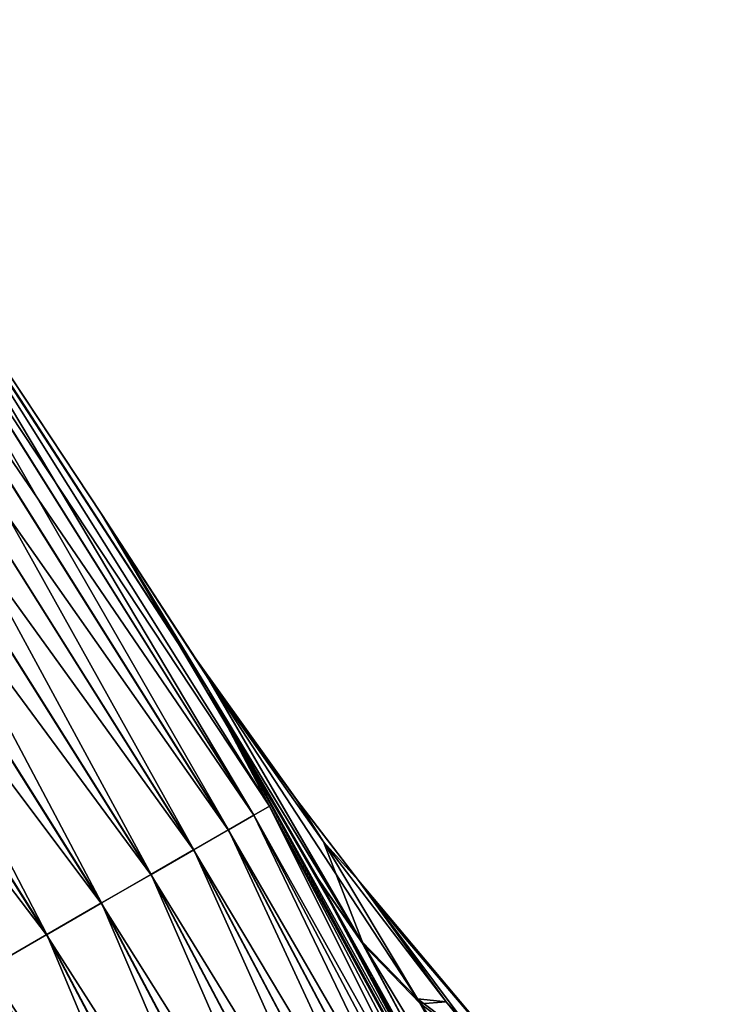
# Model space of a CAD drawing. Header units: metres. Extents: x -13 to 104, y -17 to 17.
# Tile 25 of 235: x 10.94 to 11.815, y 6.248 to 7.479. Entities that reach past the tile are written whole.
import ezdxf

# ---------------------------------------------------------------- set-up
doc = ezdxf.new("R2010")
doc.units = ezdxf.units.M
doc.layers.add('solid_508351', color=7, linetype='CONTINUOUS')

msp = doc.modelspace()

# ---------------------------------------------------------------- linework, layer by layer
at = {"layer": 'solid_508351'}
for points in [[(11.041972, 6.861111, 9.673489), (10.633081, 7.479143, 17.5), (11.174404, 6.643244, 17.5)], [(10.734915, 7.318941, 17.586222), (11.174404, 6.643244, 17.5), (10.633081, 7.479143, 17.5)], [(11.041972, 6.861111, 9.673489), (10.633081, 7.479143, -17.5), (10.633081, 7.479143, 17.5)], [(11.042269, 6.860634, -9.673896), (11.174404, 6.643244, -17.5), (10.633081, 7.479143, -17.5)], [(10.734828, 7.318882, -17.586824), (10.633081, 7.479143, -17.5), (11.174404, 6.643244, -17.5)], [(11.041954, 6.861141, -0.000038), (11.042269, 6.860634, -9.673896), (10.633081, 7.479143, -17.5)], [(11.041972, 6.861111, 9.673489), (11.041954, 6.861141, -0.000038), (10.633081, 7.479143, -17.5)], [(10.716166, 7.306158, -17.671093), (10.734828, 7.318882, -17.586824), (11.251752, 6.496202, -17.586824)], [(10.734915, 7.318941, 17.586222), (10.716337, 7.306275, 17.670519), (11.232371, 6.485013, 17.670519)], [(11.251752, 6.496202, -17.586824), (10.734828, 7.318882, -17.586824), (11.174404, 6.643244, -17.5)], [(11.251843, 6.496255, 17.586222), (11.174404, 6.643244, 17.5), (10.734915, 7.318941, 17.586222)], [(11.251843, 6.496255, 17.586222), (10.734915, 7.318941, 17.586222), (11.232371, 6.485013, 17.670519)], [(10.685684, 7.285376, -17.750151), (10.716166, 7.306158, -17.671093), (11.23219, 6.484908, -17.671093)], [(10.716337, 7.306275, 17.670519), (10.685937, 7.285548, 17.749622), (11.200506, 6.466615, 17.749622)], [(11.23219, 6.484908, -17.671093), (10.716166, 7.306158, -17.671093), (11.251752, 6.496202, -17.586824)], [(11.232371, 6.485013, 17.670519), (10.716337, 7.306275, 17.670519), (11.200506, 6.466615, 17.749622)], [(10.644314, 7.25717, -17.821594), (10.685684, 7.285376, -17.750151), (11.200242, 6.466463, -17.750151)], [(10.685937, 7.285548, 17.749622), (10.644638, 7.257391, 17.821127), (11.157219, 6.441623, 17.821127)], [(11.200242, 6.466463, -17.750151), (10.685684, 7.285376, -17.750151), (11.23219, 6.484908, -17.671093)], [(11.200506, 6.466615, 17.749622), (10.685937, 7.285548, 17.749622), (11.157219, 6.441623, 17.821127)], [(10.593311, 7.222398, -17.883247), (10.644314, 7.25717, -17.821594), (11.156878, 6.441427, -17.821594)], [(10.644638, 7.257391, 17.821127), (10.593699, 7.222661, 17.882854), (11.103827, 6.410797, 17.882854)], [(11.156878, 6.441427, -17.821594), (10.644314, 7.25717, -17.821594), (11.200242, 6.466463, -17.750151)], [(11.157219, 6.441623, 17.821127), (10.644638, 7.257391, 17.821127), (11.103827, 6.410797, 17.882854)], [(10.534232, 7.182118, -17.933231), (10.593311, 7.222398, -17.883247), (11.103421, 6.410563, -17.883247)], [(10.593699, 7.222661, 17.882854), (10.534669, 7.182416, 17.932926), (11.041955, 6.375075, 17.932926)], [(11.103421, 6.410563, -17.883247), (10.593311, 7.222398, -17.883247), (11.156878, 6.441427, -17.821594)], [(11.103827, 6.410797, 17.882854), (10.593699, 7.222661, 17.882854), (11.041955, 6.375075, 17.932926)], [(10.468873, 7.137557, -17.970026), (10.534232, 7.182118, -17.933231), (11.041496, 6.374811, -17.933231)], [(10.534669, 7.182416, 17.932926), (10.469348, 7.13788, 17.969816), (10.973488, 6.335546, 17.969816)], [(11.041496, 6.374811, -17.933231), (10.534232, 7.182118, -17.933231), (11.103421, 6.410563, -17.883247)], [(11.041955, 6.375075, 17.932926), (10.534669, 7.182416, 17.932926), (10.973488, 6.335546, 17.969816)], [(10.399225, 7.090072, -17.99251), (10.468873, 7.137557, -17.970026), (10.97299, 6.335259, -17.970026)], [(10.97299, 6.335259, -17.970026), (10.468873, 7.137557, -17.970026), (11.041496, 6.374811, -17.933231)], [(10.973488, 6.335546, 17.969816), (10.469348, 7.13788, 17.969816), (10.90051, 6.293412, 17.992403)], [(10.899988, 6.293111, -17.99251), (10.399225, 7.090072, -17.99251), (10.97299, 6.335259, -17.970026)], [(11.041954, 6.861141, -0.000038), (11.041972, 6.861111, 9.673489), (11.159481, 6.680776, 9.628725)], [(11.159481, 6.680776, 9.628725), (11.042269, 6.860634, -9.673896), (11.041954, 6.861141, -0.000038)], [(11.311087, 6.407755, 10.078532), (11.041972, 6.861111, 9.673489), (11.174404, 6.643244, 17.5)], [(11.366039, 6.328095, 9.921325), (11.041972, 6.861111, 9.673489), (11.311087, 6.407755, 10.078532)], [(11.176033, 6.654506, 9.658433), (11.041972, 6.861111, 9.673489), (11.366039, 6.328095, 9.921325)], [(11.159481, 6.680776, 9.628725), (11.041972, 6.861111, 9.673489), (11.176033, 6.654506, 9.658433)], [(11.042269, 6.860634, -9.673896), (11.313762, 6.40303, -10.082532), (11.174404, 6.643244, -17.5)], [(11.369256, 6.322678, -9.923708), (11.313762, 6.40303, -10.082532), (11.042269, 6.860634, -9.673896)], [(11.176023, 6.65452, -9.658435), (11.369256, 6.322678, -9.923708), (11.042269, 6.860634, -9.673896)], [(11.15975, 6.680382, -9.628622), (11.176023, 6.65452, -9.658435), (11.042269, 6.860634, -9.673896)], [(11.15975, 6.680382, -9.628622), (11.042269, 6.860634, -9.673896), (11.159481, 6.680776, 9.628725)], [(11.159481, 6.680776, 9.628725), (11.176033, 6.654506, 9.658433), (11.285497, 6.504523, 9.582455)], [(11.15975, 6.680382, -9.628622), (11.159481, 6.680776, 9.628725), (11.285497, 6.504523, 9.582455)], [(11.285752, 6.504181, -9.582362), (11.176023, 6.65452, -9.658435), (11.15975, 6.680382, -9.628622)], [(11.285752, 6.504181, -9.582362), (11.15975, 6.680382, -9.628622), (11.285497, 6.504523, 9.582455)], [(11.176023, 6.65452, -9.658435), (11.319509, 6.451364, -9.640946), (11.369256, 6.322678, -9.923708)], [(11.285752, 6.504181, -9.582362), (11.319509, 6.451364, -9.640946), (11.176023, 6.65452, -9.658435)], [(11.176033, 6.654506, 9.658433), (11.366039, 6.328095, 9.921325), (11.436633, 6.255153, 9.767439)], [(11.319524, 6.451345, 9.640944), (11.176033, 6.654506, 9.658433), (11.436633, 6.255153, 9.767439)], [(11.285497, 6.504523, 9.582455), (11.176033, 6.654506, 9.658433), (11.319524, 6.451345, 9.640944)], [(11.311087, 6.407755, 10.078532), (11.174404, 6.643244, 17.5), (11.650151, 5.76836, 17.5)], [(11.251843, 6.496255, 17.586222), (11.650151, 5.76836, 17.5), (11.174404, 6.643244, 17.5)], [(11.572763, 5.922089, -10.467082), (11.650151, 5.76836, -17.5), (11.174404, 6.643244, -17.5)], [(11.251752, 6.496202, -17.586824), (11.174404, 6.643244, -17.5), (11.650151, 5.76836, -17.5)], [(11.375466, 6.292756, -10.17473), (11.572763, 5.922089, -10.467082), (11.174404, 6.643244, -17.5)], [(11.313762, 6.40303, -10.082532), (11.375466, 6.292756, -10.17473), (11.174404, 6.643244, -17.5)], [(11.285497, 6.504523, 9.582455), (11.319524, 6.451345, 9.640944), (11.363293, 6.403272, 9.554559)], [(11.285752, 6.504181, -9.582362), (11.285497, 6.504523, 9.582455), (11.363293, 6.403272, 9.554559)], [(11.363283, 6.403284, -9.554564), (11.319509, 6.451364, -9.640946), (11.285752, 6.504181, -9.582362)], [(11.363283, 6.403284, -9.554564), (11.285752, 6.504181, -9.582362), (11.363293, 6.403272, 9.554559)], [(11.23219, 6.484908, -17.671093), (11.251752, 6.496202, -17.586824), (11.705751, 5.637193, -17.586824)], [(11.251843, 6.496255, 17.586222), (11.232371, 6.485013, 17.670519), (11.685589, 5.627483, 17.670519)], [(11.705751, 5.637193, -17.586824), (11.251752, 6.496202, -17.586824), (11.650151, 5.76836, -17.5)], [(11.705847, 5.637239, 17.586222), (11.650151, 5.76836, 17.5), (11.251843, 6.496255, 17.586222)], [(11.705847, 5.637239, 17.586222), (11.251843, 6.496255, 17.586222), (11.685589, 5.627483, 17.670519)], [(11.200242, 6.466463, -17.750151), (11.23219, 6.484908, -17.671093), (11.685401, 5.627392, -17.671093)], [(11.232371, 6.485013, 17.670519), (11.200506, 6.466615, 17.749622), (11.652438, 5.611518, 17.749622)], [(11.685401, 5.627392, -17.671093), (11.23219, 6.484908, -17.671093), (11.705751, 5.637193, -17.586824)], [(11.685589, 5.627483, 17.670519), (11.232371, 6.485013, 17.670519), (11.652438, 5.611518, 17.749622)], [(11.156878, 6.441427, -17.821594), (11.200242, 6.466463, -17.750151), (11.652164, 5.611386, -17.750151)], [(11.200506, 6.466615, 17.749622), (11.157219, 6.441623, 17.821127), (11.607404, 5.589831, 17.821127)], [(11.652164, 5.611386, -17.750151), (11.200242, 6.466463, -17.750151), (11.685401, 5.627392, -17.671093)], [(11.652438, 5.611518, 17.749622), (11.200506, 6.466615, 17.749622), (11.607404, 5.589831, 17.821127)], [(11.319509, 6.451364, -9.640946), (11.440704, 6.249175, -9.768275), (11.369256, 6.322678, -9.923708)], [(11.319509, 6.451364, -9.640946), (11.472785, 6.251503, -9.62201), (11.440704, 6.249175, -9.768275)], [(11.363283, 6.403284, -9.554564), (11.472785, 6.251503, -9.62201), (11.319509, 6.451364, -9.640946)], [(11.319524, 6.451345, 9.640944), (11.436633, 6.255153, 9.767439), (11.472798, 6.251487, 9.622008)], [(11.363293, 6.403272, 9.554559), (11.319524, 6.451345, 9.640944), (11.472798, 6.251487, 9.622008)], [(11.103421, 6.410563, -17.883247), (11.156878, 6.441427, -17.821594), (11.60705, 5.589661, -17.821594)], [(11.157219, 6.441623, 17.821127), (11.103827, 6.410797, 17.882854), (11.551857, 5.563081, 17.882854)], [(11.60705, 5.589661, -17.821594), (11.156878, 6.441427, -17.821594), (11.652164, 5.611386, -17.750151)], [(11.607404, 5.589831, 17.821127), (11.157219, 6.441623, 17.821127), (11.551857, 5.563081, 17.882854)], [(11.041496, 6.374811, -17.933231), (11.103421, 6.410563, -17.883247), (11.551435, 5.562878, -17.883247)], [(11.103827, 6.410797, 17.882854), (11.041955, 6.375075, 17.932926), (11.48749, 5.532083, 17.932926)], [(11.551435, 5.562878, -17.883247), (11.103421, 6.410563, -17.883247), (11.60705, 5.589661, -17.821594)], [(11.551857, 5.563081, 17.882854), (11.103827, 6.410797, 17.882854), (11.48749, 5.532083, 17.932926)], [(11.375391, 6.292891, 10.174621), (11.311087, 6.407755, 10.078532), (11.650151, 5.76836, 17.5)], [(11.630248, 5.836863, 10.269588), (11.311087, 6.407755, 10.078532), (11.375391, 6.292891, 10.174621)], [(11.366039, 6.328095, 9.921325), (11.311087, 6.407755, 10.078532), (11.630248, 5.836863, 10.269588)], [(11.313762, 6.40303, -10.082532), (11.572763, 5.922089, -10.467082), (11.375466, 6.292756, -10.17473)], [(11.633057, 5.831547, -10.272304), (11.572763, 5.922089, -10.467082), (11.313762, 6.40303, -10.082532)], [(11.633057, 5.831547, -10.272304), (11.313762, 6.40303, -10.082532), (11.369256, 6.322678, -9.923708)], [(11.610498, 6.108604, -9.526146), (11.472785, 6.251503, -9.62201), (11.363283, 6.403284, -9.554564)], [(11.363283, 6.403284, -9.554564), (11.363293, 6.403272, 9.554559), (11.420133, 6.332548, 9.53436)], [(11.4204, 6.332221, -9.534266), (11.363283, 6.403284, -9.554564), (11.420133, 6.332548, 9.53436)], [(11.610498, 6.108604, -9.526146), (11.363283, 6.403284, -9.554564), (11.4204, 6.332221, -9.534266)], [(11.363293, 6.403272, 9.554559), (11.472798, 6.251487, 9.622008), (11.520789, 6.192089, 9.61618)], [(11.610483, 6.108621, 9.526147), (11.363293, 6.403272, 9.554559), (11.520789, 6.192089, 9.61618)], [(11.610483, 6.108621, 9.526147), (11.420133, 6.332548, 9.53436), (11.363293, 6.403272, 9.554559)], [(10.97299, 6.335259, -17.970026), (11.041496, 6.374811, -17.933231), (11.487013, 5.531854, -17.933231)], [(11.041955, 6.375075, 17.932926), (10.973488, 6.335546, 17.969816), (11.41626, 5.497781, 17.969816)], [(11.487013, 5.531854, -17.933231), (11.041496, 6.374811, -17.933231), (11.551435, 5.562878, -17.883247)], [(11.48749, 5.532083, 17.932926), (11.041955, 6.375075, 17.932926), (11.41626, 5.497781, 17.969816)], [(10.899988, 6.293111, -17.99251), (10.97299, 6.335259, -17.970026), (11.415742, 5.497532, -17.970026)], [(10.973488, 6.335546, 17.969816), (10.90051, 6.293412, 17.992403), (11.340337, 5.461218, 17.992403)], [(11.415742, 5.497532, -17.970026), (10.97299, 6.335259, -17.970026), (11.487013, 5.531854, -17.933231)], [(11.41626, 5.497781, 17.969816), (10.973488, 6.335546, 17.969816), (11.340337, 5.461218, 17.992403)], [(11.366039, 6.328095, 9.921325), (11.630248, 5.836863, 10.269588), (11.71278, 5.755964, 10.081236)], [(11.436633, 6.255153, 9.767439), (11.366039, 6.328095, 9.921325), (11.71278, 5.755964, 10.081236)], [(11.4204, 6.332221, -9.534266), (11.420133, 6.332548, 9.53436), (11.563018, 6.165646, 9.484883)], [(11.610483, 6.108621, 9.526147), (11.563018, 6.165646, 9.484883), (11.420133, 6.332548, 9.53436)], [(11.563317, 6.165312, -9.484783), (11.4204, 6.332221, -9.534266), (11.563018, 6.165646, 9.484883)], [(11.610498, 6.108604, -9.526146), (11.4204, 6.332221, -9.534266), (11.563317, 6.165312, -9.484783)], [(11.716088, 5.750373, -10.082983), (11.369256, 6.322678, -9.923708), (11.440704, 6.249175, -9.768275)], [(11.716088, 5.750373, -10.082983), (11.633057, 5.831547, -10.272304), (11.369256, 6.322678, -9.923708)], [(11.339794, 5.460957, -17.99251), (10.906337, 6.107522, -18), (10.899988, 6.293111, -17.99251)], [(11.339794, 5.460957, -17.99251), (10.899988, 6.293111, -17.99251), (11.415742, 5.497532, -17.970026)], [(10.90051, 6.293412, 17.992403), (10.906336, 6.107522, 18), (11.137682, 5.674651, 18)], [(11.340337, 5.461218, 17.992403), (10.90051, 6.293412, 17.992403), (11.137682, 5.674651, 18)], [(11.570271, 5.926958, 10.463415), (11.375391, 6.292891, 10.174621), (11.650151, 5.76836, 17.5)], [(11.630248, 5.836863, 10.269588), (11.375391, 6.292891, 10.174621), (11.570271, 5.926958, 10.463415)], [(11.436633, 6.255153, 9.767439), (11.71278, 5.755964, 10.081236), (11.815279, 5.688332, 9.897516)], [(11.520789, 6.192089, 9.61618), (11.436633, 6.255153, 9.767439), (11.815279, 5.688332, 9.897516)], [(11.472798, 6.251487, 9.622008), (11.436633, 6.255153, 9.767439), (11.520789, 6.192089, 9.61618)], [(11.472785, 6.251503, -9.62201), (11.525976, 6.185755, -9.615552), (11.440704, 6.249175, -9.768275)], [(11.716088, 5.750373, -10.082983), (11.440704, 6.249175, -9.768275), (11.525976, 6.185755, -9.615552)], [(11.610498, 6.108604, -9.526146), (11.525976, 6.185755, -9.615552), (11.472785, 6.251503, -9.62201)]]:
    msp.add_3dface(points, dxfattribs=at)

doc.saveas('drawing.dxf')
